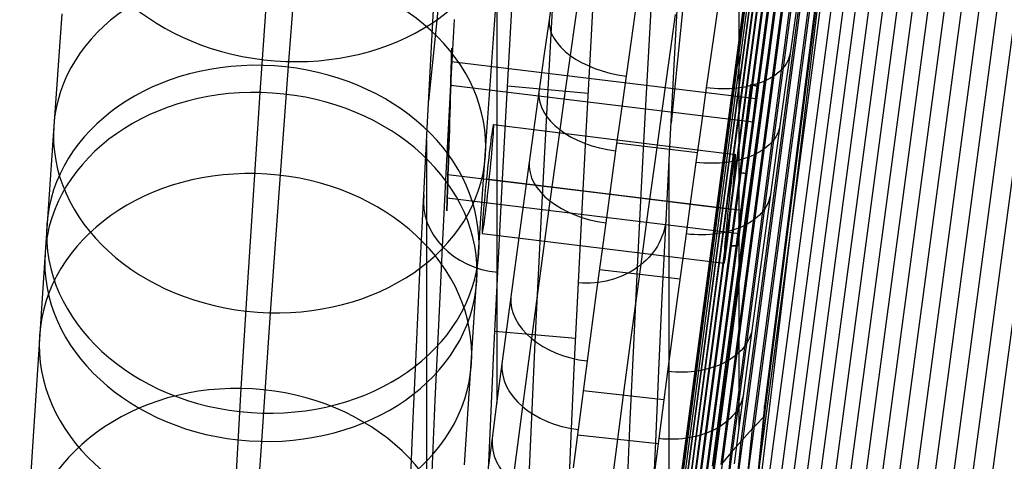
# Model space of a CAD drawing. Extents: x -260 to 296, y -277 to 294.
# Tile 27 of 241: x -254 to -217, y -47 to -31. Entities that reach past the tile are written whole.
import ezdxf

# ---------------------------------------------------------------- set-up
doc = ezdxf.new("R2010")
doc.units = 0
doc.layers.add('PREDEFINITO', color=7, linetype='CONTINUOUS')

msp = doc.modelspace()

# ---------------------------------------------------------------- linework, layer by layer
at = {"layer": 'PREDEFINITO'}
for p, q in [((-236.197, 4.506, 642.857), (-236.214, -44.915, 445.956)), ((-227.251, 3.536, 643.083), (-227.268, -45.882, 446.195)), ((-236.202, -8.942, 589.276), (-238.734, -33.769, 595.363)), ((-227.256, -9.91, 589.512), (-229.771, -34.567, 595.558)), ((-226.758, -45.862, 403.212), (-222.462, -13.481, 401.799)), ((-227.173, -46.318, 404.008), (-222.869, -13.885, 402.522)), ((-227.558, -46.759, 404.826), (-223.247, -14.278, 403.266)), ((-227.913, -47.184, 405.664), (-223.597, -14.66, 404.03)), ((-228.239, -47.592, 406.521), (-223.917, -15.029, 404.813)), ((-228.534, -47.985, 407.397), (-224.207, -15.386, 405.614)), ((-228.799, -48.36, 408.291), (-224.467, -15.73, 406.432)), ((-229.236, -49.057, 410.128), (-224.896, -16.378, 408.117)), ((-229.033, -48.717, 409.202), (-224.697, -16.061, 407.267)), ((-229.407, -49.378, 411.069), (-225.064, -16.682, 408.982)), ((-229.656, -49.965, 412.991), (-225.309, -17.246, 410.752)), ((-229.778, -50.475, 414.959), (-225.428, -17.75, 412.568)), ((-229.733, -50.23, 413.969), (-225.384, -17.506, 411.654)), ((-218.029, -48.602, 443.249), (-213.887, -17.621, 439.097)), ((-229.791, -50.701, 415.958), (-225.441, -17.979, 413.491)), ((-229.772, -50.906, 416.965), (-225.423, -18.193, 414.423)), ((-219.552, -49.276, 441.596), (-215.382, -18.081, 437.522)), ((-218.801, -48.948, 442.433), (-214.645, -17.859, 438.319)), ((-229.722, -51.091, 417.979), (-225.373, -18.391, 415.363)), ((-220.988, -49.875, 439.865), (-216.793, -18.477, 435.876)), ((-220.281, -49.585, 440.74), (-216.099, -18.287, 436.707)), ((-229.64, -51.256, 418.999), (-225.293, -18.572, 416.309)), ((-229.526, -51.4, 420.025), (-225.181, -18.738, 417.261)), ((-229.38, -51.524, 421.054), (-225.038, -18.886, 418.217)), ((-222.332, -50.397, 438.063), (-218.114, -18.809, 434.168)), ((-221.672, -50.146, 438.973), (-217.465, -18.651, 435.03)), ((-229.203, -51.626, 422.086), (-224.864, -19.019, 419.177)), ((-228.995, -51.707, 423.12), (-224.66, -19.134, 420.14)), ((-228.756, -51.767, 424.154), (-224.424, -19.232, 421.104)), ((-224.722, -51.205, 434.278), (-220.462, -19.272, 430.593)), ((-224.163, -51.033, 435.245), (-219.913, -19.182, 431.504)), ((-223.578, -50.841, 436.198), (-219.338, -19.074, 432.405)), ((-222.968, -50.629, 437.138), (-218.738, -18.95, 433.293)), ((-228.486, -51.806, 425.188), (-224.159, -19.314, 422.068)), ((-228.185, -51.824, 426.22), (-223.864, -19.378, 423.032)), ((-227.854, -51.821, 427.249), (-223.539, -19.425, 423.994)), ((-227.493, -51.796, 428.274), (-223.184, -19.455, 424.954)), ((-227.103, -51.75, 429.294), (-222.801, -19.468, 425.909)), ((-226.683, -51.683, 430.308), (-222.389, -19.463, 426.86)), ((-226.235, -51.595, 431.314), (-221.948, -19.441, 427.805)), ((-225.758, -51.486, 432.312), (-221.48, -19.402, 428.742)), ((-225.254, -51.355, 433.301), (-220.984, -19.346, 429.672)), ((-223.583, -23.45, 410.806), (-226.315, -45.02, 411.696)), ((-223.583, -23.636, 406.31), (-226.315, -45.206, 407.2)), ((-223.583, -23.821, 401.543), (-227.797, -58.894, 402.998)), ((-226.315, -45.391, 402.704), (-223.583, -23.821, 401.814)), ((-236.3, -30.926, 497.141), (-235.958, -26.339, 502.797)), ((-243.902, -32.297, 508.219), (-243.529, -27.501, 513.916)), ((-235.734, -31.668, 604.467), (-235.566, -28.697, 608.712)), ((-230.566, -31.478, 603.965), (-230.397, -28.501, 608.233)), ((-244.96, -33.443, 480.748), (-244.647, -28.879, 486.826)), ((-238.626, -31.758, 598.463), (-238.466, -28.897, 602.716)), ((-234.077, -28.86, 608.707), (-234.328, -33.33, 602.246)), ((-232.752, -32.019, 604.412), (-232.583, -29.03, 608.692)), ((-225.749, -28.984, 430.072), (-226.041, -31.028, 431.339)), ((-234.099, -29.485, 433.28), (-234.279, -30.754, 434.127)), ((-233.129, -29.448, 430.689), (-233.316, -30.77, 431.534)), ((-227.886, -29.17, 429.252), (-228.181, -31.244, 430.535)), ((-229.668, -32.662, 598.508), (-229.509, -29.791, 602.797)), ((-231.059, -30.186, 430.01), (-231.247, -31.52, 430.864)), ((-225.082, -29.979, 433.149), (-225.358, -31.921, 434.442)), ((-252.606, -35.049, 491.982), (-252.283, -30.537, 497.759)), ((-229.776, -31.817, 430.983), (-229.6, -30.567, 430.178)), ((-237.933, -33.628, 599.64), (-237.774, -30.745, 603.927)), ((-236.62, -35.409, 491.4), (-236.3, -30.926, 497.141)), ((-234.279, -30.754, 434.127), (-234.469, -32.103, 435.067)), ((-233.316, -30.77, 431.534), (-233.5, -32.072, 432.403)), ((-228.181, -31.244, 430.535), (-228.466, -33.27, 431.881)), ((-226.041, -31.028, 431.339), (-226.323, -33.027, 432.669)), ((-235.892, -34.559, 600.165), (-235.734, -31.668, 604.467)), ((-231.247, -31.52, 430.864), (-231.432, -32.834, 431.743)), ((-230.725, -34.372, 599.642), (-230.566, -31.478, 603.965)), ((-238.775, -34.535, 594.156), (-238.626, -31.758, 598.463)), ((-232.91, -34.925, 600.075), (-232.752, -32.019, 604.412)), ((-229.95, -33.052, 431.812), (-229.776, -31.817, 430.983)), ((-225.358, -31.921, 434.442), (-225.546, -33.255, 435.38)), ((-244.251, -36.992, 502.43), (-243.902, -32.297, 508.219)), ((-237.889, -32.299, 490.049), (-226.64, -33.669, 490.049)), ((-234.469, -32.103, 435.067), (-234.655, -33.433, 436.033)), ((-233.5, -32.072, 432.403), (-233.693, -33.455, 433.368)), ((-229.818, -35.448, 594.163), (-229.668, -32.662, 598.508)), ((-231.432, -32.834, 431.743), (-231.627, -34.228, 432.716)), ((-230.288, -35.476, 433.535), (-229.95, -33.052, 431.812)), ((-226.323, -33.027, 432.669), (-226.515, -34.398, 433.631)), ((-245.416, -40.46, 470.899), (-244.96, -33.443, 480.748)), ((-237.915, -33.168, 494.202), (-226.745, -34.529, 494.202)), ((-235.819, -33.197, 602.214), (-232.831, -33.463, 602.279)), ((-234.655, -33.433, 436.033), (-235.013, -36.012, 438.015)), ((-234.328, -33.33, 602.246), (-234.574, -37.978, 595.071)), ((-233.693, -33.455, 433.368), (-233.883, -34.817, 434.357)), ((-228.466, -33.27, 431.881), (-228.66, -34.658, 432.855)), ((-226.837, -33.151, 491.692), (-227.562, -39.107, 491.692)), ((-227.302, -39.106, 491.255), (-226.584, -33.214, 491.255)), ((-226.584, -33.214, 492.13), (-227.302, -39.106, 492.13)), ((-225.546, -33.255, 435.38), (-225.731, -34.571, 436.343)), ((-238.081, -36.427, 595.298), (-237.933, -33.628, 599.64)), ((-238.914, -37.225, 589.795), (-238.775, -34.535, 594.156)), ((-236.04, -37.365, 595.808), (-235.892, -34.559, 600.165)), ((-231.627, -34.228, 432.716), (-231.818, -35.6, 433.715)), ((-230.873, -37.182, 595.263), (-230.725, -34.372, 599.642)), ((-226.515, -34.398, 433.631), (-226.703, -35.747, 434.619)), ((-225.731, -34.571, 436.343), (-225.91, -35.856, 437.321)), ((-236.335, -34.626, 491.692), (-227.397, -35.728, 491.692)), ((-233.883, -34.817, 434.357), (-234.246, -37.453, 436.384)), ((-233.059, -37.747, 595.681), (-232.91, -34.925, 600.075)), ((-228.66, -34.658, 432.855), (-228.85, -36.025, 433.854)), ((-252.926, -39.72, 485.762), (-252.606, -35.049, 491.982)), ((-238.81, -35.204, 593.089), (-238.82, -63.85, 478.961)), ((-231.776, -35.298, 433.492), (-228.798, -35.655, 433.579)), ((-236.939, -40.054, 485.217), (-236.62, -35.409, 491.4)), ((-231.818, -35.6, 433.715), (-232.182, -38.255, 435.759)), ((-230.614, -37.843, 435.338), (-230.288, -35.476, 433.535)), ((-229.956, -38.146, 589.765), (-229.818, -35.448, 594.163)), ((-235.013, -36.012, 438.015), (-235.359, -38.534, 440.09)), ((-229.847, -36.007, 593.269), (-229.856, -64.646, 479.165)), ((-228.85, -36.025, 433.854), (-229.033, -37.357, 434.865)), ((-226.703, -35.747, 434.619), (-226.885, -37.064, 435.621)), ((-225.91, -35.856, 437.321), (-226.085, -37.123, 438.322)), ((-226.943, -36.16, 488.692), (-226.943, -36.16, 491.255)), ((-226.943, -36.16, 492.13), (-226.943, -36.16, 494.692)), ((-238.219, -39.139, 590.9), (-238.081, -36.427, 595.298)), ((-238.017, -36.467, 489.183), (-227.142, -37.792, 489.183)), ((-236.595, -36.632, 493.692), (-227.657, -37.734, 493.692)), ((-236.494, -36.645, 489.692), (-227.555, -37.747, 489.692)), ((-244.579, -41.58, 496.556), (-244.251, -36.992, 502.43)), ((-226.885, -37.064, 435.621), (-227.064, -38.361, 436.644)), ((-226.085, -37.123, 438.322), (-226.428, -39.619, 440.393)), ((-239.055, -40.095, 584.91), (-238.914, -37.225, 589.795)), ((-238.043, -37.336, 493.336), (-227.247, -38.651, 493.336)), ((-236.178, -40.085, 591.394), (-236.04, -37.365, 595.808)), ((-234.246, -37.453, 436.384), (-234.596, -40.025, 438.502)), ((-231.011, -39.904, 590.827), (-230.873, -37.182, 595.263)), ((-229.033, -37.357, 434.865), (-229.213, -38.669, 435.898)), ((-233.196, -40.48, 591.231), (-233.059, -37.747, 595.681)), ((-230.929, -40.154, 437.212), (-230.614, -37.843, 435.338)), ((-234.574, -37.978, 595.071), (-234.792, -42.387, 587.747)), ((-230.096, -40.994, 584.889), (-229.956, -38.146, 589.765)), ((-235.359, -38.534, 440.09), (-235.691, -40.991, 442.242)), ((-232.182, -38.255, 435.759), (-232.533, -40.843, 437.894)), ((-227.064, -38.361, 436.644), (-227.411, -40.912, 438.759)), ((-236.751, -38.652, 491.692), (-227.812, -39.753, 491.692)), ((-229.213, -38.669, 435.898), (-229.563, -41.247, 438.033)), ((-238.36, -42.033, 585.972), (-238.219, -39.139, 590.9)), ((-226.428, -39.619, 440.393), (-226.757, -42.051, 442.54)), ((-253.393, -46.9, 475.684), (-252.926, -39.72, 485.762)), ((-234.596, -40.025, 438.502), (-234.932, -42.527, 440.695)), ((-232.418, -39.983, 437.17), (-229.438, -40.325, 437.253)), ((-231.151, -42.778, 585.911), (-231.011, -39.904, 590.827)), ((-239.184, -42.85, 579.96), (-239.055, -40.095, 584.91)), ((-237.403, -47.194, 475.194), (-236.939, -40.054, 485.217)), ((-236.318, -42.987, 586.449), (-236.178, -40.085, 591.394)), ((-231.233, -42.412, 439.149), (-230.929, -40.154, 437.212)), ((-245.658, -44.378, 465.107), (-245.416, -40.46, 470.899)), ((-233.336, -43.366, 586.297), (-233.196, -40.48, 591.231)), ((-235.691, -40.991, 442.242), (-236.021, -43.461, 444.537)), ((-232.533, -40.843, 437.894), (-232.87, -43.359, 440.102)), ((-230.224, -43.728, 579.95), (-230.096, -40.994, 584.889)), ((-227.411, -40.912, 438.759), (-227.744, -43.393, 440.949)), ((-229.563, -41.247, 438.033), (-229.898, -43.754, 440.241)), ((-244.905, -46.331, 490.231), (-244.579, -41.58, 496.556)), ((-238.488, -44.812, 580.978), (-238.36, -42.033, 585.972)), ((-226.757, -42.051, 442.54), (-227.079, -44.456, 444.792)), ((-236.284, -42.258, 587.715), (-233.295, -42.515, 587.778)), ((-234.932, -42.527, 440.695), (-235.266, -45.042, 443.032)), ((-234.792, -42.387, 587.747), (-234.934, -45.437, 582.322)), ((-231.527, -44.619, 441.146), (-231.233, -42.412, 439.149)), ((-239.301, -45.484, 574.946), (-239.184, -42.85, 579.96)), ((-231.278, -45.537, 580.928), (-231.151, -42.778, 585.911)), ((-236.446, -45.774, 581.436), (-236.318, -42.987, 586.449)), ((-236.021, -43.461, 444.537), (-236.205, -44.85, 445.892)), ((-233.463, -46.137, 581.297), (-233.336, -43.366, 586.297)), ((-232.87, -43.359, 440.102), (-233.204, -45.888, 442.457)), ((-227.744, -43.393, 440.949), (-228.07, -45.846, 443.244)), ((-230.338, -46.343, 574.949), (-230.224, -43.728, 579.95)), ((-229.898, -43.754, 440.241), (-230.226, -46.231, 442.555)), ((-245.882, -48.169, 459.281), (-245.658, -44.378, 465.107)), ((-233.016, -44.456, 441.106), (-230.035, -44.783, 441.186)), ((-231.741, -46.249, 442.688), (-231.527, -44.619, 441.146)), ((-227.079, -44.456, 444.792), (-227.26, -45.822, 446.135)), ((-238.604, -47.47, 575.919), (-238.488, -44.812, 580.978)), ((-236.205, -44.85, 445.892), (-236.385, -46.211, 447.273)), ((-235.266, -45.042, 443.032), (-235.452, -46.458, 444.415)), ((-226.315, -45.02, 411.696), (-231.024, -93.72, 413.706)), ((-226.315, -45.391, 402.704), (-226.315, -45.02, 411.696)), ((-239.404, -47.994, 569.87), (-239.301, -45.484, 574.946)), ((-234.934, -45.437, 582.322), (-235.061, -48.345, 576.821)), ((-226.315, -45.206, 407.2), (-231.024, -93.905, 409.21)), ((-229.133, -72.412, 403.819), (-226.315, -45.391, 402.704)), ((-226.315, -45.391, 402.438), (-226.54, -45.629, 402.822)), ((-236.562, -48.44, 576.358), (-236.446, -45.774, 581.436)), ((-231.392, -48.176, 575.881), (-231.278, -45.537, 580.928)), ((-229.581, -72.929, 404.393), (-226.758, -45.862, 403.212)), ((-228.07, -45.846, 443.244), (-228.253, -47.242, 444.615)), ((-227.26, -45.822, 446.135), (-227.437, -47.161, 447.504)), ((-226.758, -45.862, 403.212), (-226.969, -46.092, 403.607)), ((-226.54, -45.629, 402.822), (-226.758, -45.862, 403.212)), ((-236.385, -46.211, 447.273), (-236.575, -47.664, 448.816)), ((-233.577, -48.788, 576.231), (-233.463, -46.137, 581.297)), ((-233.204, -45.888, 442.457), (-233.391, -47.313, 443.85)), ((-233.231, -46.088, 442.649), (-230.249, -46.41, 442.728)), ((-230.226, -46.231, 442.555), (-230.411, -47.642, 443.938)), ((-226.969, -46.092, 403.607), (-227.173, -46.318, 404.008)), ((-245.38, -53.634, 479.979), (-244.905, -46.331, 490.231)), ((-235.452, -46.458, 444.415), (-235.633, -47.85, 445.828)), ((-231.914, -47.572, 443.989), (-231.741, -46.249, 442.688)), ((-230.441, -48.835, 569.885), (-230.338, -46.343, 574.949)), ((-230, -73.429, 405.25), (-227.173, -46.318, 404.008)), ((-227.369, -46.54, 404.414), (-227.558, -46.759, 404.826)), ((-227.173, -46.318, 404.008), (-227.369, -46.54, 404.414)), ((-253.64, -50.908, 469.759), (-253.393, -46.9, 475.684)), ((-230.39, -73.909, 406.129), (-227.558, -46.759, 404.826)), ((-227.558, -46.759, 404.826), (-227.739, -46.973, 405.242)), ((-227.739, -46.973, 405.242), (-227.913, -47.184, 405.664))]:
    msp.add_line(p, q, dxfattribs=at)
at = {"layer": 'PREDEFINITO', "extrusion": (-0.048353, -0.636247, -0.769968)}
msp.add_circle((-241.267, 355.329, -358.97), 8, dxfattribs=at)
at = {"layer": 'PREDEFINITO', "extrusion": (-0.042555, -0.607731, -0.793002)}
msp.add_circle((-241.555, 340.966, -358.093), 8, dxfattribs=at)
at = {"layer": 'PREDEFINITO', "extrusion": (0.999529, -0.030687, 2.68995e-15)}
msp.add_circle((-42.099, 491.69, -236.786), 3.004, dxfattribs=at)
at = {"layer": 'PREDEFINITO', "extrusion": (-0.04039, -0.595737, -0.802163)}
msp.add_circle((-241.674, 335.105, -357.511), 8, dxfattribs=at)
at = {"layer": 'PREDEFINITO', "extrusion": (-0.039798, -0.592285, -0.804745)}
msp.add_circle((-241.707, 333.438, -357.323), 8, dxfattribs=at)
at = {"layer": 'PREDEFINITO', "extrusion": (-0.994371, 0.102606, -0.026407)}
msp.add_circle((60.725, 497.612, 218.468), 2.024, dxfattribs=at)
at = {"layer": 'PREDEFINITO', "extrusion": (-0.99438, 0.102531, -0.026392)}
msp.add_circle((60.886, 497.371, 209.479), 2.024, dxfattribs=at)
at = {"layer": 'PREDEFINITO', "extrusion": (-0.038027, -0.581783, -0.812455)}
msp.add_circle((-241.812, 328.403, -356.71), 8, dxfattribs=at)
at = {"layer": 'PREDEFINITO', "extrusion": (-0.033356, -0.552506, -0.832841)}
msp.add_circle((-242.122, 314.653, -354.647), 8, dxfattribs=at)
at = {"layer": 'PREDEFINITO', "extrusion": (-0.117824, -0.813774, 0.569113)}
msp.add_arc((-224.444, 320.648, 299.698), 3.012, 182.0996, 271.9909, dxfattribs=at)
at = {"layer": 'PREDEFINITO', "extrusion": (0.117657, 0.812556, -0.570885)}
msp.add_arc((221.455, 320.097, -300.469), 3, 177.6936, 267.8017, dxfattribs=at)
at = {"layer": 'PREDEFINITO', "extrusion": (-0.113128, -0.791066, 0.601179)}
msp.add_arc((-224.548, 308.683, 315.128), 3.013, 182.0987, 271.9897, dxfattribs=at)
at = {"layer": 'PREDEFINITO', "extrusion": (-0.992663, 0.120915, 4.38846e-14)}
msp.add_arc((63.336, 491.692, 220.906), 3, 8.3886, 171.6114, dxfattribs=at)
at = {"layer": 'PREDEFINITO', "extrusion": (-0.992663, 0.120915, 8.25208e-15)}
msp.add_arc((63.336, 491.692, 220.906), 3, 188.3886, 303.2183, dxfattribs=at)
at = {"layer": 'PREDEFINITO', "extrusion": (0.242432, 0.970168, 7.1405e-18)}
msp.add_arc((211.535, 491.692, -87.154), 0.498, 298.5329, 61.4671, dxfattribs=at)
at = {"layer": 'PREDEFINITO', "extrusion": (0.112967, 0.789896, -0.602746)}
msp.add_arc((221.561, 308.161, -315.812), 3.001, 177.6695, 267.7776, dxfattribs=at)
at = {"layer": 'PREDEFINITO', "extrusion": (-0.108732, -0.769924, 0.628804)}
msp.add_arc((-224.657, 297.608, 328.706), 3.013, 182.0969, 271.9886, dxfattribs=at)
at = {"layer": 'PREDEFINITO', "extrusion": (0.120915, 0.992663, 1.21899e-14)}
msp.add_arc((220.664, 491.692, -63.609), 0.5, 298.9181, 61.0819, dxfattribs=at)
at = {"layer": 'PREDEFINITO', "extrusion": (0.10857, 0.768702, -0.630325)}
msp.add_arc((221.67, 297.06, -329.368), 3.001, 177.6481, 267.7553, dxfattribs=at)
at = {"layer": 'PREDEFINITO', "extrusion": (0.026201, 0.506933, 0.861587)}
msp.add_arc((233.657, 342.175, 483.029), 3.019, 357.4513, 87.402, dxfattribs=at)
at = {"layer": 'PREDEFINITO', "extrusion": (-0.992663, 0.120915, -3.83019e-14)}
msp.add_arc((63.336, 491.692, 220.906), 3, 303.2183, 351.6114, dxfattribs=at)
at = {"layer": 'PREDEFINITO', "extrusion": (-0.026058, -0.505641, -0.86235)}
msp.add_arc((-230.693, 341.554, -483.303), 3.007, 2.0703, 92.1153, dxfattribs=at)
at = {"layer": 'PREDEFINITO', "extrusion": (0.002449, -0.999997, 4.05878e-14)}
msp.add_arc((-227.159, 491.692, 38.549), 0.498, 118.5329, 241.4671, dxfattribs=at)
at = {"layer": 'PREDEFINITO', "extrusion": (-0.100571, -0.73024, 0.675747)}
msp.add_arc((-224.882, 276.931, 352.481), 3.014, 182.0941, 271.9879, dxfattribs=at)
at = {"layer": 'PREDEFINITO', "extrusion": (0.100415, 0.728999, -0.677109)}
msp.add_arc((221.897, 276.375, -353.073), 3.002, 177.6097, 267.7144, dxfattribs=at)
at = {"layer": 'PREDEFINITO', "extrusion": (-0.096611, -0.710082, 0.69746)}
msp.add_arc((-224.994, 266.448, 363.71), 3.015, 182.0958, 271.991, dxfattribs=at)
at = {"layer": 'PREDEFINITO', "extrusion": (0.09652, 0.709121, -0.698449)}
msp.add_arc((222.008, 266.037, -364.107), 3.002, 177.588, 267.6911, dxfattribs=at)
at = {"layer": 'PREDEFINITO', "extrusion": (-0.091868, -0.682251, 0.725323)}
msp.add_arc((-225.09, 251.919, 377.662), 3.016, 182.1146, 272.0117, dxfattribs=at)

doc.saveas('drawing.dxf')
